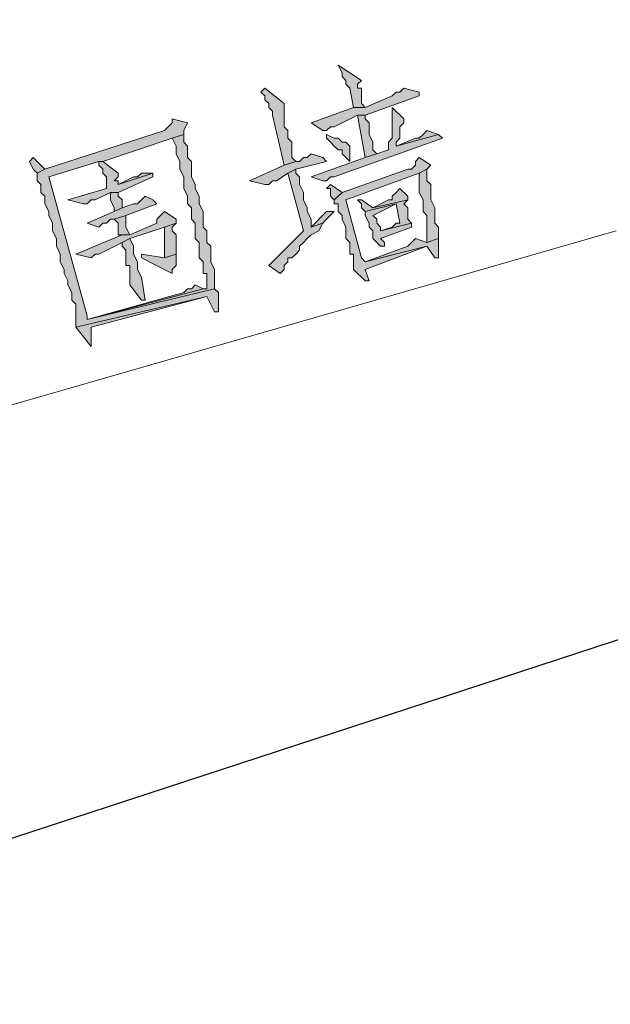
# Model space of a CAD drawing. Extents: x 566443 to 590371, y 3845226 to 3876576.
# Tile 134 of 221: x 586583.35 to 586589.83, y 3854032.49 to 3854043.3. Entities that reach past the tile are written whole.
import ezdxf

# ---------------------------------------------------------------- set-up
doc = ezdxf.new("R2010")
doc.units = 0
doc.layers.add('C00-00-00', color=7, linetype='CONTINUOUS')

msp = doc.modelspace()

# ---------------------------------------------------------------- hatches: boundary and pattern name
at = {"layer": 'C00-00-00'}
h = msp.add_hatch(color=256, dxfattribs=at)
h.dxf.hatch_style = 2
h.paths.add_polyline_path([(586586.841, 3854042.802), (586586.883, 3854042.718), (586586.883, 3854042.675), (586586.925, 3854042.633), (586586.925, 3854042.591), (586586.968, 3854042.548), (586587.01, 3854042.337), (586587.137, 3854042.337), (586587.095, 3854042.379), (586587.095, 3854042.548), (586587.052, 3854042.548), (586587.052, 3854042.591), (586587.095, 3854042.633)])
h = msp.add_hatch(color=256, dxfattribs=at)
h.dxf.hatch_style = 2
h.paths.add_polyline_path([(586586.036, 3854042.548), (586585.994, 3854042.506), (586586.036, 3854042.464), (586586.036, 3854042.421), (586586.079, 3854042.379), (586586.079, 3854042.337), (586586.121, 3854042.294), (586586.121, 3854042.252), (586586.248, 3854041.702), (586586.375, 3854041.744), (586586.333, 3854041.786), (586586.333, 3854041.956), (586586.29, 3854041.998), (586586.29, 3854042.083), (586586.248, 3854042.125), (586586.248, 3854042.21), (586586.248, 3854042.252), (586586.248, 3854042.379)])
h = msp.add_hatch(color=256, dxfattribs=at)
h.dxf.hatch_style = 2
h.paths.add_polyline_path([(586587.56, 3854042.548), (586587.518, 3854042.506), (586587.476, 3854042.506), (586587.433, 3854042.464), (586587.137, 3854042.337), (586587.01, 3854042.337), (586586.544, 3854042.167), (586586.671, 3854042.083), (586586.714, 3854042.083), (586586.756, 3854042.125), (586586.798, 3854042.125), (586587.052, 3854042.252), (586587.137, 3854042.252), (586587.73, 3854042.464), (586587.73, 3854042.506)])
h = msp.add_hatch(color=256, dxfattribs=at)
h.dxf.hatch_style = 2
h.paths.add_polyline_path([(586587.433, 3854042.337), (586587.433, 3854041.998), (586587.391, 3854041.956), (586587.391, 3854041.871), (586587.264, 3854041.829), (586587.137, 3854041.786), (586586.544, 3854041.575), (586586.671, 3854041.532), (586586.714, 3854041.532), (586586.756, 3854041.575), (586586.798, 3854041.575), (586587.984, 3854041.998), (586587.941, 3854042.04), (586587.476, 3854041.913), (586587.476, 3854041.956), (586587.518, 3854041.998), (586587.518, 3854042.04), (586587.518, 3854042.083), (586587.518, 3854042.125), (586587.56, 3854042.167), (586587.56, 3854042.21)])
h = msp.add_hatch(color=256, dxfattribs=at)
h.dxf.hatch_style = 2
h.paths.add_polyline_path([(586585.02, 3854042.21), (586585.02, 3854042.167), (586584.978, 3854042.125), (586584.936, 3854042.083), (586583.623, 3854041.659), (586583.539, 3854041.617), (586583.539, 3854041.532), (586583.581, 3854041.49), (586583.581, 3854041.405), (586583.623, 3854041.363), (586583.623, 3854041.278), (586583.666, 3854041.194), (586583.666, 3854041.151), (586583.708, 3854041.067), (586583.708, 3854040.982), (586583.75, 3854040.897), (586583.75, 3854040.813), (586583.793, 3854040.728), (586583.793, 3854040.643), (586583.835, 3854040.559), (586583.835, 3854040.516), (586583.877, 3854040.432), (586583.877, 3854040.389), (586583.92, 3854040.305), (586583.92, 3854040.22), (586583.962, 3854040.178), (586583.962, 3854039.924), (586585.401, 3854040.262), (586585.486, 3854040.093), (586585.528, 3854040.093), (586585.528, 3854040.135), (586585.528, 3854040.305), (586585.486, 3854040.347), (586584.089, 3854040.008), (586584.089, 3854040.051), (586583.666, 3854041.575), (586584.216, 3854041.744), (586584.258, 3854041.744), (586585.02, 3854041.998), (586585.147, 3854042.04), (586585.147, 3854042.083), (586585.19, 3854042.167)])
h = msp.add_hatch(color=256, dxfattribs=at)
h.dxf.hatch_style = 2
h.paths.add_polyline_path([(586587.137, 3854042.252), (586587.052, 3854042.252), (586587.137, 3854041.786), (586587.264, 3854041.829), (586587.222, 3854041.871), (586587.222, 3854041.956), (586587.179, 3854042.04), (586587.179, 3854042.167), (586587.137, 3854042.21)])
h = msp.add_hatch(color=256, dxfattribs=at)
h.dxf.hatch_style = 2
h.paths.add_polyline_path([(586587.814, 3854042.083), (586587.772, 3854042.04), (586587.73, 3854041.998), (586587.687, 3854041.998), (586587.476, 3854041.913), (586587.941, 3854042.04)])
h = msp.add_hatch(color=256, dxfattribs=at)
h.dxf.hatch_style = 2
h.paths.add_polyline_path([(586585.147, 3854042.04), (586585.02, 3854041.998), (586585.063, 3854041.913), (586585.063, 3854041.829), (586585.105, 3854041.744), (586585.105, 3854041.659), (586585.147, 3854041.575), (586585.147, 3854041.448), (586585.19, 3854041.363), (586585.19, 3854041.278), (586585.232, 3854041.236), (586585.232, 3854041.109), (586585.274, 3854041.067), (586585.274, 3854040.897), (586585.317, 3854040.855), (586585.317, 3854040.686), (586585.359, 3854040.643), (586585.359, 3854040.601), (586585.359, 3854040.559), (586585.359, 3854040.516), (586585.401, 3854040.516), (586585.401, 3854040.347), (586585.359, 3854040.347), (586584.089, 3854040.008), (586585.486, 3854040.347), (586585.486, 3854040.559), (586585.444, 3854040.643), (586585.444, 3854040.813), (586585.401, 3854040.855), (586585.401, 3854040.982), (586585.359, 3854041.024), (586585.359, 3854041.194), (586585.317, 3854041.278), (586585.317, 3854041.363), (586585.274, 3854041.448), (586585.274, 3854041.49), (586585.232, 3854041.575), (586585.232, 3854041.744), (586585.19, 3854041.786), (586585.19, 3854041.913), (586585.147, 3854041.956)])
h = msp.add_hatch(color=256, dxfattribs=at)
h.dxf.hatch_style = 2
h.paths.add_polyline_path([(586586.714, 3854042.04), (586586.714, 3854041.998), (586586.756, 3854041.956), (586586.798, 3854041.913), (586586.841, 3854041.871), (586586.883, 3854041.871), (586586.883, 3854041.829), (586586.925, 3854041.786), (586586.968, 3854041.744), (586586.968, 3854041.913), (586586.925, 3854041.956), (586586.883, 3854041.956), (586586.841, 3854041.998), (586586.798, 3854041.998)])
h = msp.add_hatch(color=256, dxfattribs=at)
h.dxf.hatch_style = 2
h.paths.add_polyline_path([(586583.496, 3854041.786), (586583.454, 3854041.744), (586583.496, 3854041.659), (586583.539, 3854041.617), (586583.623, 3854041.659)])
h = msp.add_hatch(color=256, dxfattribs=at)
h.dxf.hatch_style = 2
h.paths.add_polyline_path([(586586.544, 3854041.829), (586586.502, 3854041.786), (586586.46, 3854041.786), (586586.417, 3854041.744), (586586.375, 3854041.744), (586586.248, 3854041.702), (586585.867, 3854041.532), (586586.036, 3854041.49), (586586.079, 3854041.49), (586586.121, 3854041.532), (586586.163, 3854041.532), (586586.29, 3854041.617), (586586.375, 3854041.659), (586586.714, 3854041.744), (586586.671, 3854041.786)])
h = msp.add_hatch(color=256, dxfattribs=at)
h.dxf.hatch_style = 2
h.paths.add_polyline_path([(586587.73, 3854041.786), (586587.687, 3854041.744), (586587.687, 3854041.702), (586587.645, 3854041.659), (586587.603, 3854041.659), (586586.883, 3854041.405), (586586.798, 3854041.321), (586586.798, 3854041.278), (586586.841, 3854041.278), (586586.841, 3854041.194), (586586.883, 3854041.151), (586586.883, 3854041.109), (586586.925, 3854041.024), (586586.925, 3854040.897), (586586.968, 3854040.855), (586586.968, 3854040.728), (586587.01, 3854040.728), (586587.01, 3854040.559), (586587.137, 3854040.432), (586587.179, 3854040.432), (586587.137, 3854040.559), (586587.814, 3854040.813), (586587.137, 3854040.643), (586587.095, 3854040.686), (586586.925, 3854041.321), (586587.73, 3854041.617), (586587.814, 3854041.659), (586587.857, 3854041.702)])
h = msp.add_hatch(color=256, dxfattribs=at)
h.dxf.hatch_style = 2
h.paths.add_polyline_path([(586584.258, 3854041.744), (586584.216, 3854041.744), (586584.216, 3854041.702), (586584.258, 3854041.659), (586584.258, 3854041.617), (586584.301, 3854041.575), (586584.301, 3854041.448), (586583.877, 3854041.321), (586584.047, 3854041.278), (586584.089, 3854041.278), (586584.131, 3854041.321), (586584.174, 3854041.321), (586584.343, 3854041.405), (586584.428, 3854041.405), (586584.809, 3854041.575), (586584.809, 3854041.617), (586584.428, 3854041.49), (586584.428, 3854041.532), (586584.385, 3854041.532), (586584.428, 3854041.575), (586584.428, 3854041.617)])
h = msp.add_hatch(color=256, dxfattribs=at)
h.dxf.hatch_style = 2
h.paths.add_polyline_path([(586586.375, 3854041.659), (586586.29, 3854041.617), (586586.46, 3854040.982), (586586.079, 3854040.601), (586586.206, 3854040.516), (586586.248, 3854040.559), (586586.248, 3854040.601), (586586.29, 3854040.643), (586586.29, 3854040.686), (586586.333, 3854040.686), (586586.375, 3854040.728), (586586.417, 3854040.77), (586586.417, 3854040.813), (586586.46, 3854040.855), (586586.502, 3854040.897), (586586.544, 3854040.94), (586586.629, 3854040.982), (586586.671, 3854041.067), (586586.544, 3854041.024), (586586.544, 3854041.109), (586586.502, 3854041.194), (586586.502, 3854041.236), (586586.46, 3854041.321), (586586.46, 3854041.405), (586586.417, 3854041.49), (586586.417, 3854041.575), (586586.375, 3854041.617)])
h = msp.add_hatch(color=256, dxfattribs=at)
h.dxf.hatch_style = 2
h.paths.add_polyline_path([(586587.814, 3854041.659), (586587.73, 3854041.617), (586587.73, 3854041.405), (586587.772, 3854041.321), (586587.772, 3854041.194), (586587.814, 3854041.151), (586587.814, 3854040.855), (586587.941, 3854040.897), (586587.941, 3854041.024), (586587.899, 3854041.067), (586587.899, 3854041.194), (586587.899, 3854041.236), (586587.857, 3854041.321), (586587.857, 3854041.49), (586587.814, 3854041.532)])
h = msp.add_hatch(color=256, dxfattribs=at)
h.dxf.hatch_style = 2
h.paths.add_polyline_path([(586584.682, 3854041.617), (586584.639, 3854041.575), (586584.597, 3854041.575), (586584.428, 3854041.49), (586584.809, 3854041.617)])
h = msp.add_hatch(color=256, dxfattribs=at)
h.dxf.hatch_style = 2
h.paths.add_polyline_path([(586586.756, 3854041.49), (586586.714, 3854041.448), (586586.756, 3854041.448), (586586.756, 3854041.363), (586586.798, 3854041.321), (586586.883, 3854041.405)])
h = msp.add_hatch(color=256, dxfattribs=at)
h.dxf.hatch_style = 2
h.paths.add_polyline_path([(586587.518, 3854041.448), (586587.476, 3854041.405), (586587.433, 3854041.363), (586587.433, 3854041.321), (586587.391, 3854041.321), (586587.222, 3854041.236), (586587.603, 3854041.321), (586587.603, 3854041.363)])
h = msp.add_hatch(color=256, dxfattribs=at)
h.dxf.hatch_style = 2
h.paths.add_polyline_path([(586584.724, 3854041.363), (586584.682, 3854041.321), (586584.639, 3854041.278), (586584.597, 3854041.278), (586584.47, 3854041.236), (586584.385, 3854041.194), (586584.089, 3854041.067), (586584.216, 3854041.024), (586584.258, 3854041.067), (586584.301, 3854041.067), (586584.343, 3854041.109), (586584.385, 3854041.109), (586584.512, 3854041.151), (586584.851, 3854041.278), (586584.809, 3854041.321)])
h = msp.add_hatch(color=256, dxfattribs=at)
h.dxf.hatch_style = 2
h.paths.add_polyline_path([(586584.428, 3854041.405), (586584.343, 3854041.405), (586584.343, 3854041.363), (586584.343, 3854041.321), (586584.385, 3854041.236), (586584.385, 3854041.194), (586584.47, 3854041.236), (586584.47, 3854041.321), (586584.428, 3854041.363)])
h = msp.add_hatch(color=256, dxfattribs=at)
h.dxf.hatch_style = 2
h.paths.add_polyline_path([(586587.095, 3854041.321), (586587.052, 3854041.321), (586587.095, 3854041.278), (586587.095, 3854041.236), (586587.137, 3854041.194), (586587.476, 3854041.278), (586587.518, 3854041.067), (586587.476, 3854041.067), (586587.433, 3854041.024), (586587.306, 3854040.982), (586587.645, 3854041.067), (586587.603, 3854041.109), (586587.603, 3854041.236), (586587.56, 3854041.278), (586587.603, 3854041.321), (586587.222, 3854041.236)])
h = msp.add_hatch(color=256, dxfattribs=at)
h.dxf.hatch_style = 2
h.paths.add_polyline_path([(586587.137, 3854041.194), (586587.137, 3854041.151), (586587.179, 3854041.067), (586587.179, 3854041.024), (586587.222, 3854040.982), (586587.222, 3854040.897), (586587.306, 3854040.813), (586587.349, 3854040.813), (586587.349, 3854040.855), (586587.306, 3854040.897), (586587.645, 3854041.024), (586587.645, 3854041.067), (586587.306, 3854040.982), (586587.306, 3854041.024), (586587.264, 3854041.067), (586587.264, 3854041.109), (586587.222, 3854041.151), (586587.476, 3854041.278)])
h = msp.add_hatch(color=256, dxfattribs=at)
h.dxf.hatch_style = 2
h.paths.add_polyline_path([(586584.936, 3854041.194), (586584.893, 3854041.151), (586584.851, 3854041.109), (586584.851, 3854041.067), (586584.555, 3854040.94), (586584.47, 3854040.94), (586583.962, 3854040.728), (586584.131, 3854040.686), (586584.174, 3854040.728), (586584.216, 3854040.728), (586584.47, 3854040.855), (586584.555, 3854040.897), (586584.936, 3854041.024), (586585.063, 3854041.067), (586585.063, 3854041.109)])
h = msp.add_hatch(color=256, dxfattribs=at)
h.dxf.hatch_style = 2
h.paths.add_polyline_path([(586584.512, 3854041.151), (586584.385, 3854041.109), (586584.428, 3854041.067), (586584.428, 3854040.94), (586584.47, 3854040.94), (586584.555, 3854040.94), (586584.512, 3854041.024)])
h = msp.add_hatch(color=256, dxfattribs=at)
h.dxf.hatch_style = 2
h.paths.add_polyline_path([(586586.714, 3854041.194), (586586.544, 3854041.024), (586586.671, 3854041.067), (586586.714, 3854041.109), (586586.798, 3854041.194)])
h = msp.add_hatch(color=256, dxfattribs=at)
h.dxf.hatch_style = 2
h.paths.add_polyline_path([(586585.063, 3854041.067), (586584.936, 3854041.024), (586584.936, 3854040.686), (586585.063, 3854040.728), (586585.063, 3854040.94), (586585.02, 3854040.982), (586585.02, 3854041.024)])
h = msp.add_hatch(color=256, dxfattribs=at)
h.dxf.hatch_style = 2
h.paths.add_polyline_path([(586584.555, 3854040.897), (586584.47, 3854040.855), (586584.47, 3854040.813), (586584.512, 3854040.77), (586584.512, 3854040.601), (586584.555, 3854040.601), (586584.555, 3854040.389), (586584.682, 3854040.22), (586584.724, 3854040.22), (586584.682, 3854040.474), (586584.639, 3854040.559), (586584.639, 3854040.643), (586584.597, 3854040.728), (586584.597, 3854040.813)])
h = msp.add_hatch(color=256, dxfattribs=at)
h.dxf.hatch_style = 2
h.paths.add_polyline_path([(586587.687, 3854040.897), (586587.645, 3854040.855), (586587.603, 3854040.813), (586587.137, 3854040.643), (586587.814, 3854040.813), (586587.899, 3854040.686), (586587.941, 3854040.686), (586587.941, 3854040.728), (586587.941, 3854040.897), (586587.814, 3854040.855)])
h = msp.add_hatch(color=256, dxfattribs=at)
h.dxf.hatch_style = 2
h.paths.add_polyline_path([(586584.682, 3854040.728), (586584.682, 3854040.686), (586585.02, 3854040.516), (586585.02, 3854040.559), (586585.063, 3854040.601), (586585.063, 3854040.728), (586584.936, 3854040.686)])
h = msp.add_hatch(color=256, dxfattribs=at)
h.dxf.hatch_style = 2
h.paths.add_polyline_path([(586585.274, 3854040.389), (586585.232, 3854040.347), (586585.19, 3854040.347), (586585.147, 3854040.305), (586584.089, 3854040.008), (586585.359, 3854040.347)])
h = msp.add_hatch(color=256, dxfattribs=at)
h.dxf.hatch_style = 2
h.paths.add_polyline_path([(586583.962, 3854039.924), (586584.131, 3854039.712), (586584.131, 3854039.924), (586585.401, 3854040.262)])

# ---------------------------------------------------------------- linework, layer by layer
at = {"layer": 'C00-00-00', "lineweight": 25}
msp.add_lwpolyline([(586398.161, 3853973.714), (586643.694, 3854054.105)], dxfattribs=at)
at = {"layer": 'C00-00-00', "lineweight": 0}
for points in [[(586586.841, 3854042.802), (586586.883, 3854042.718), (586586.883, 3854042.675), (586586.925, 3854042.633), (586586.925, 3854042.591), (586586.968, 3854042.548), (586587.01, 3854042.337), (586587.137, 3854042.337), (586587.095, 3854042.379), (586587.095, 3854042.548), (586587.052, 3854042.548), (586587.052, 3854042.591), (586587.095, 3854042.633)], [(586586.036, 3854042.548), (586585.994, 3854042.506), (586586.036, 3854042.464), (586586.036, 3854042.421), (586586.079, 3854042.379), (586586.079, 3854042.337), (586586.121, 3854042.294), (586586.121, 3854042.252), (586586.248, 3854041.702), (586586.375, 3854041.744), (586586.333, 3854041.786), (586586.333, 3854041.956), (586586.29, 3854041.998), (586586.29, 3854042.083), (586586.248, 3854042.125), (586586.248, 3854042.21), (586586.248, 3854042.252), (586586.248, 3854042.379)], [(586587.56, 3854042.548), (586587.518, 3854042.506), (586587.476, 3854042.506), (586587.433, 3854042.464), (586587.137, 3854042.337), (586587.01, 3854042.337), (586586.544, 3854042.167), (586586.671, 3854042.083), (586586.714, 3854042.083), (586586.756, 3854042.125), (586586.798, 3854042.125), (586587.052, 3854042.252), (586587.137, 3854042.252), (586587.73, 3854042.464), (586587.73, 3854042.506)], [(586587.433, 3854042.337), (586587.433, 3854041.998), (586587.391, 3854041.956), (586587.391, 3854041.871), (586587.264, 3854041.829), (586587.137, 3854041.786), (586586.544, 3854041.575), (586586.671, 3854041.532), (586586.714, 3854041.532), (586586.756, 3854041.575), (586586.798, 3854041.575), (586587.984, 3854041.998), (586587.941, 3854042.04), (586587.476, 3854041.913), (586587.476, 3854041.956), (586587.518, 3854041.998), (586587.518, 3854042.04), (586587.518, 3854042.083), (586587.518, 3854042.125), (586587.56, 3854042.167), (586587.56, 3854042.21)], [(586585.02, 3854042.21), (586585.02, 3854042.167), (586584.978, 3854042.125), (586584.936, 3854042.083), (586583.623, 3854041.659), (586583.539, 3854041.617), (586583.539, 3854041.532), (586583.581, 3854041.49), (586583.581, 3854041.405), (586583.623, 3854041.363), (586583.623, 3854041.278), (586583.666, 3854041.194), (586583.666, 3854041.151), (586583.708, 3854041.067), (586583.708, 3854040.982), (586583.75, 3854040.897), (586583.75, 3854040.813), (586583.793, 3854040.728), (586583.793, 3854040.643), (586583.835, 3854040.559), (586583.835, 3854040.516), (586583.877, 3854040.432), (586583.877, 3854040.389), (586583.92, 3854040.305), (586583.92, 3854040.22), (586583.962, 3854040.178), (586583.962, 3854039.924), (586585.401, 3854040.262), (586585.486, 3854040.093), (586585.528, 3854040.093), (586585.528, 3854040.135), (586585.528, 3854040.305), (586585.486, 3854040.347), (586584.089, 3854040.008), (586584.089, 3854040.051), (586583.666, 3854041.575), (586584.216, 3854041.744), (586584.258, 3854041.744), (586585.02, 3854041.998), (586585.147, 3854042.04), (586585.147, 3854042.083), (586585.19, 3854042.167)], [(586587.137, 3854042.252), (586587.052, 3854042.252), (586587.137, 3854041.786), (586587.264, 3854041.829), (586587.222, 3854041.871), (586587.222, 3854041.956), (586587.179, 3854042.04), (586587.179, 3854042.167), (586587.137, 3854042.21)], [(586587.814, 3854042.083), (586587.772, 3854042.04), (586587.73, 3854041.998), (586587.687, 3854041.998), (586587.476, 3854041.913), (586587.941, 3854042.04)], [(586585.147, 3854042.04), (586585.02, 3854041.998), (586585.063, 3854041.913), (586585.063, 3854041.829), (586585.105, 3854041.744), (586585.105, 3854041.659), (586585.147, 3854041.575), (586585.147, 3854041.448), (586585.19, 3854041.363), (586585.19, 3854041.278), (586585.232, 3854041.236), (586585.232, 3854041.109), (586585.274, 3854041.067), (586585.274, 3854040.897), (586585.317, 3854040.855), (586585.317, 3854040.686), (586585.359, 3854040.643), (586585.359, 3854040.601), (586585.359, 3854040.559), (586585.359, 3854040.516), (586585.401, 3854040.516), (586585.401, 3854040.347), (586585.359, 3854040.347), (586584.089, 3854040.008), (586585.486, 3854040.347), (586585.486, 3854040.559), (586585.444, 3854040.643), (586585.444, 3854040.813), (586585.401, 3854040.855), (586585.401, 3854040.982), (586585.359, 3854041.024), (586585.359, 3854041.194), (586585.317, 3854041.278), (586585.317, 3854041.363), (586585.274, 3854041.448), (586585.274, 3854041.49), (586585.232, 3854041.575), (586585.232, 3854041.744), (586585.19, 3854041.786), (586585.19, 3854041.913), (586585.147, 3854041.956)], [(586586.714, 3854042.04), (586586.714, 3854041.998), (586586.756, 3854041.956), (586586.798, 3854041.913), (586586.841, 3854041.871), (586586.883, 3854041.871), (586586.883, 3854041.829), (586586.925, 3854041.786), (586586.968, 3854041.744), (586586.968, 3854041.913), (586586.925, 3854041.956), (586586.883, 3854041.956), (586586.841, 3854041.998), (586586.798, 3854041.998)], [(586583.496, 3854041.786), (586583.454, 3854041.744), (586583.496, 3854041.659), (586583.539, 3854041.617), (586583.623, 3854041.659)], [(586586.544, 3854041.829), (586586.502, 3854041.786), (586586.46, 3854041.786), (586586.417, 3854041.744), (586586.375, 3854041.744), (586586.248, 3854041.702), (586585.867, 3854041.532), (586586.036, 3854041.49), (586586.079, 3854041.49), (586586.121, 3854041.532), (586586.163, 3854041.532), (586586.29, 3854041.617), (586586.375, 3854041.659), (586586.714, 3854041.744), (586586.671, 3854041.786)], [(586587.73, 3854041.786), (586587.687, 3854041.744), (586587.687, 3854041.702), (586587.645, 3854041.659), (586587.603, 3854041.659), (586586.883, 3854041.405), (586586.798, 3854041.321), (586586.798, 3854041.278), (586586.841, 3854041.278), (586586.841, 3854041.194), (586586.883, 3854041.151), (586586.883, 3854041.109), (586586.925, 3854041.024), (586586.925, 3854040.897), (586586.968, 3854040.855), (586586.968, 3854040.728), (586587.01, 3854040.728), (586587.01, 3854040.559), (586587.137, 3854040.432), (586587.179, 3854040.432), (586587.137, 3854040.559), (586587.814, 3854040.813), (586587.137, 3854040.643), (586587.095, 3854040.686), (586586.925, 3854041.321), (586587.73, 3854041.617), (586587.814, 3854041.659), (586587.857, 3854041.702)], [(586584.258, 3854041.744), (586584.216, 3854041.744), (586584.216, 3854041.702), (586584.258, 3854041.659), (586584.258, 3854041.617), (586584.301, 3854041.575), (586584.301, 3854041.448), (586583.877, 3854041.321), (586584.047, 3854041.278), (586584.089, 3854041.278), (586584.131, 3854041.321), (586584.174, 3854041.321), (586584.343, 3854041.405), (586584.428, 3854041.405), (586584.809, 3854041.575), (586584.809, 3854041.617), (586584.428, 3854041.49), (586584.428, 3854041.532), (586584.385, 3854041.532), (586584.428, 3854041.575), (586584.428, 3854041.617)], [(586586.375, 3854041.659), (586586.29, 3854041.617), (586586.46, 3854040.982), (586586.079, 3854040.601), (586586.206, 3854040.516), (586586.248, 3854040.559), (586586.248, 3854040.601), (586586.29, 3854040.643), (586586.29, 3854040.686), (586586.333, 3854040.686), (586586.375, 3854040.728), (586586.417, 3854040.77), (586586.417, 3854040.813), (586586.46, 3854040.855), (586586.502, 3854040.897), (586586.544, 3854040.94), (586586.629, 3854040.982), (586586.671, 3854041.067), (586586.544, 3854041.024), (586586.544, 3854041.109), (586586.502, 3854041.194), (586586.502, 3854041.236), (586586.46, 3854041.321), (586586.46, 3854041.405), (586586.417, 3854041.49), (586586.417, 3854041.575), (586586.375, 3854041.617)], [(586587.814, 3854041.659), (586587.73, 3854041.617), (586587.73, 3854041.405), (586587.772, 3854041.321), (586587.772, 3854041.194), (586587.814, 3854041.151), (586587.814, 3854040.855), (586587.941, 3854040.897), (586587.941, 3854041.024), (586587.899, 3854041.067), (586587.899, 3854041.194), (586587.899, 3854041.236), (586587.857, 3854041.321), (586587.857, 3854041.49), (586587.814, 3854041.532)], [(586584.682, 3854041.617), (586584.639, 3854041.575), (586584.597, 3854041.575), (586584.428, 3854041.49), (586584.809, 3854041.617)], [(586586.756, 3854041.49), (586586.714, 3854041.448), (586586.756, 3854041.448), (586586.756, 3854041.363), (586586.798, 3854041.321), (586586.883, 3854041.405)], [(586587.518, 3854041.448), (586587.476, 3854041.405), (586587.433, 3854041.363), (586587.433, 3854041.321), (586587.391, 3854041.321), (586587.222, 3854041.236), (586587.603, 3854041.321), (586587.603, 3854041.363)], [(586584.724, 3854041.363), (586584.682, 3854041.321), (586584.639, 3854041.278), (586584.597, 3854041.278), (586584.47, 3854041.236), (586584.385, 3854041.194), (586584.089, 3854041.067), (586584.216, 3854041.024), (586584.258, 3854041.067), (586584.301, 3854041.067), (586584.343, 3854041.109), (586584.385, 3854041.109), (586584.512, 3854041.151), (586584.851, 3854041.278), (586584.809, 3854041.321)], [(586584.428, 3854041.405), (586584.343, 3854041.405), (586584.343, 3854041.363), (586584.343, 3854041.321), (586584.385, 3854041.236), (586584.385, 3854041.194), (586584.47, 3854041.236), (586584.47, 3854041.321), (586584.428, 3854041.363)], [(586587.095, 3854041.321), (586587.052, 3854041.321), (586587.095, 3854041.278), (586587.095, 3854041.236), (586587.137, 3854041.194), (586587.476, 3854041.278), (586587.518, 3854041.067), (586587.476, 3854041.067), (586587.433, 3854041.024), (586587.306, 3854040.982), (586587.645, 3854041.067), (586587.603, 3854041.109), (586587.603, 3854041.236), (586587.56, 3854041.278), (586587.603, 3854041.321), (586587.222, 3854041.236)], [(586587.137, 3854041.194), (586587.137, 3854041.151), (586587.179, 3854041.067), (586587.179, 3854041.024), (586587.222, 3854040.982), (586587.222, 3854040.897), (586587.306, 3854040.813), (586587.349, 3854040.813), (586587.349, 3854040.855), (586587.306, 3854040.897), (586587.645, 3854041.024), (586587.645, 3854041.067), (586587.306, 3854040.982), (586587.306, 3854041.024), (586587.264, 3854041.067), (586587.264, 3854041.109), (586587.222, 3854041.151), (586587.476, 3854041.278)], [(586584.936, 3854041.194), (586584.893, 3854041.151), (586584.851, 3854041.109), (586584.851, 3854041.067), (586584.555, 3854040.94), (586584.47, 3854040.94), (586583.962, 3854040.728), (586584.131, 3854040.686), (586584.174, 3854040.728), (586584.216, 3854040.728), (586584.47, 3854040.855), (586584.555, 3854040.897), (586584.936, 3854041.024), (586585.063, 3854041.067), (586585.063, 3854041.109)], [(586584.512, 3854041.151), (586584.385, 3854041.109), (586584.428, 3854041.067), (586584.428, 3854040.94), (586584.47, 3854040.94), (586584.555, 3854040.94), (586584.512, 3854041.024)], [(586586.714, 3854041.194), (586586.544, 3854041.024), (586586.671, 3854041.067), (586586.714, 3854041.109), (586586.798, 3854041.194)], [(586585.063, 3854041.067), (586584.936, 3854041.024), (586584.936, 3854040.686), (586585.063, 3854040.728), (586585.063, 3854040.94), (586585.02, 3854040.982), (586585.02, 3854041.024)], [(586584.555, 3854040.897), (586584.47, 3854040.855), (586584.47, 3854040.813), (586584.512, 3854040.77), (586584.512, 3854040.601), (586584.555, 3854040.601), (586584.555, 3854040.389), (586584.682, 3854040.22), (586584.724, 3854040.22), (586584.682, 3854040.474), (586584.639, 3854040.559), (586584.639, 3854040.643), (586584.597, 3854040.728), (586584.597, 3854040.813)], [(586587.687, 3854040.897), (586587.645, 3854040.855), (586587.603, 3854040.813), (586587.137, 3854040.643), (586587.814, 3854040.813), (586587.899, 3854040.686), (586587.941, 3854040.686), (586587.941, 3854040.728), (586587.941, 3854040.897), (586587.814, 3854040.855)], [(586584.682, 3854040.728), (586584.682, 3854040.686), (586585.02, 3854040.516), (586585.02, 3854040.559), (586585.063, 3854040.601), (586585.063, 3854040.728), (586584.936, 3854040.686)], [(586585.274, 3854040.389), (586585.232, 3854040.347), (586585.19, 3854040.347), (586585.147, 3854040.305), (586584.089, 3854040.008), (586585.359, 3854040.347)], [(586583.962, 3854039.924), (586584.131, 3854039.712), (586584.131, 3854039.924), (586585.401, 3854040.262)]]:
    msp.add_lwpolyline(points, close=True, dxfattribs=at)
at = {"layer": 'C00-00-00', "lineweight": 5}
msp.add_lwpolyline([(586571.516, 3854035.69), (586589.889, 3854040.982)], dxfattribs=at)
msp.add_open_spline([(586400.108, 3853967.661), (586400.108, 3853967.661), (586645.684, 3854048.052), (586645.684, 3854048.052)], degree=3, dxfattribs=at)

doc.saveas('drawing.dxf')
